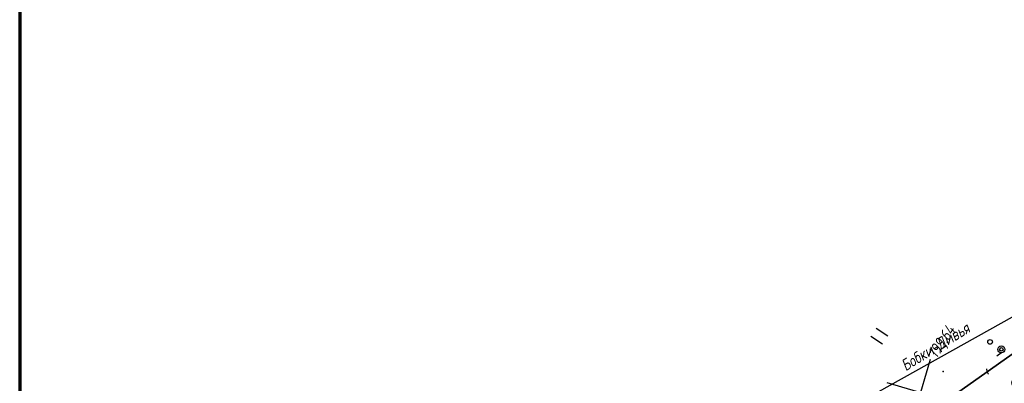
# Paper-space layout 'Лист1' of a CAD drawing. Header units: millimetres. Extents: x -631 to 411, y -3 to 286.
# Tile 4 of 12: x -631 to -461, y 123 to 186. Entities that reach past the tile are written whole.
import ezdxf

# ---------------------------------------------------------------- set-up
doc = ezdxf.new("R2010")
doc.units = ezdxf.units.MM
doc.linetypes.add('CONTI', pattern=[0])
doc.layers.add('10', color=1, linetype='Continuous', lineweight=35)
for name, color, linetype in [('_Оформление', 7, 'Continuous'), ('NAD_MDEFAULT', 7, 'CONTI'), ('PI_OTDEFAULT', 172, 'CONTI'), ('PI_TTDEFAULT', 5, 'CONTI'), ('SETKR', 2, 'CONTI'), ('SIT_LDEFAULT', 7, 'CONTI'), ('USLZNDEFAULT', 7, 'CONTI'), ('ZAPSKDEFAULT', 7, 'CONTI')]:
    doc.layers.add(name, color=color, linetype=linetype)
doc.styles.add('eskd', font='isocpeur.ttf', dxfattribs={"width": 1.2, "height": 2})

# ---------------------------------------------------------------- blocks, each defined once
blk = doc.blocks.new('BL_333')
at = {"color": 0}
for p, q in [((0, -6), (0, 6)), ((-6, 0), (6, 0))]:
    blk.add_line(p, q, dxfattribs=at)
blk = doc.blocks.new('BL_2010')
at = {"color": 0}
for centre, radius in [((0, 5.78), 0.4), ((0, 3.46), 0.6), ((0, 3.46), 0.3), ((0, 0), 0.8), ((-3.46, -1.74), 0.6), ((-3.46, -1.74), 0.3), ((3.46, -1.74), 0.6), ((3.46, -1.74), 0.3), ((-5.78, -2.88), 0.4), ((5.78, -2.88), 0.4)]:
    blk.add_circle(centre, radius, dxfattribs=at)
blk = doc.blocks.new('BL_2011')
at = {"color": 0}
for p, q in [((0, 0), (0, 2.4)), ((1.6, 0), (1.6, 2.4))]:
    blk.add_line(p, q, dxfattribs=at)

psp = doc.layouts.new('Лист1')

# ---------------------------------------------------------------- linework, layer by layer
at = {"layer": '10'}
for points in [[(-92.37, 258.43), (-170.38, 249.03), (-226.68, 234.41), (-242.31, 227.91), (-240.32, 222.54), (-285.42, 203.07), (-319.07, 188.56), (-323.09, 192.71), (-345.73, 183.06), (-454.27, 132.44), (-502.54, 98.35), (-496.17, 91.76), (-522.51, 73.93), (-531.79, 66.03), (-540.25, 58.84), (-582.85, 36.58), (-595.47, 25.73), (-599.68, 15.14)], [(-599.68, 15.14), (-595.47, 25.73), (-582.85, 36.58), (-540.25, 58.84), (-531.79, 66.03), (-522.51, 73.93), (-496.17, 91.76), (-502.54, 98.35), (-454.27, 132.44), (-345.73, 183.06)]]:
    psp.add_lwpolyline(points, dxfattribs=at)
at = {"layer": '_Оформление', "lineweight": 70, "ltscale": 200}
psp.add_lwpolyline([(409.25, 286.47), (-630.97, 286.47), (-630.97, 0.59), (409.25, 0.59)], close=True, dxfattribs=at)
at = {"layer": 'PI_TTDEFAULT', "color": 5}
psp.add_point((-472, 125.32, 199.64), dxfattribs=at)
at = {"layer": 'SIT_LDEFAULT', "color": 7}
for p, q in [((-519.2, 101.73), (-344.54, 199.24)), ((-462.78, 128.02), (-462.52, 128.2)), ((-462.52, 128.2), (-461.96, 128.59)), ((-464.39, 125.36), (-464.48, 125.82)), ((-464.23, 124.94), (-464.39, 125.36)), ((-464.19, 124.88), (-464.24, 124.94))]:
    psp.add_line(p, q, dxfattribs=at)

# ---------------------------------------------------------------- block references
at = {"layer": 'SETKR', "color": 82, "rotation": 73.41206077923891}
psp.add_blockref('BL_333', (-475.88, 121.69), dxfattribs=at)
at = {"layer": 'USLZNDEFAULT', "color": 7, "rotation": 56.41206077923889}
psp.add_blockref('BL_2010', (-459.1, 127.23), dxfattribs=at)
at = {"layer": 'ZAPSKDEFAULT', "color": 7, "rotation": 56.41206077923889}
psp.add_blockref('BL_2011', (-482.42, 130.06), dxfattribs=at)

# ---------------------------------------------------------------- texts
at = {"layer": 'NAD_MDEFAULT', "color": 7, "style": 'eskd', "oblique": 10, "width": 0.8}
psp.add_text('Бобки-Дивья', height=2, rotation=31.4121, dxfattribs=at).set_placement((-478.44, 125.34))
at = {"layer": 'PI_OTDEFAULT', "color": 172, "style": 'eskd', "oblique": 10, "width": 0.8}
psp.add_text('199.64', height=2, rotation=56.4121, dxfattribs=at).set_placement((-473.12, 127.46))

doc.saveas('drawing.dxf')
